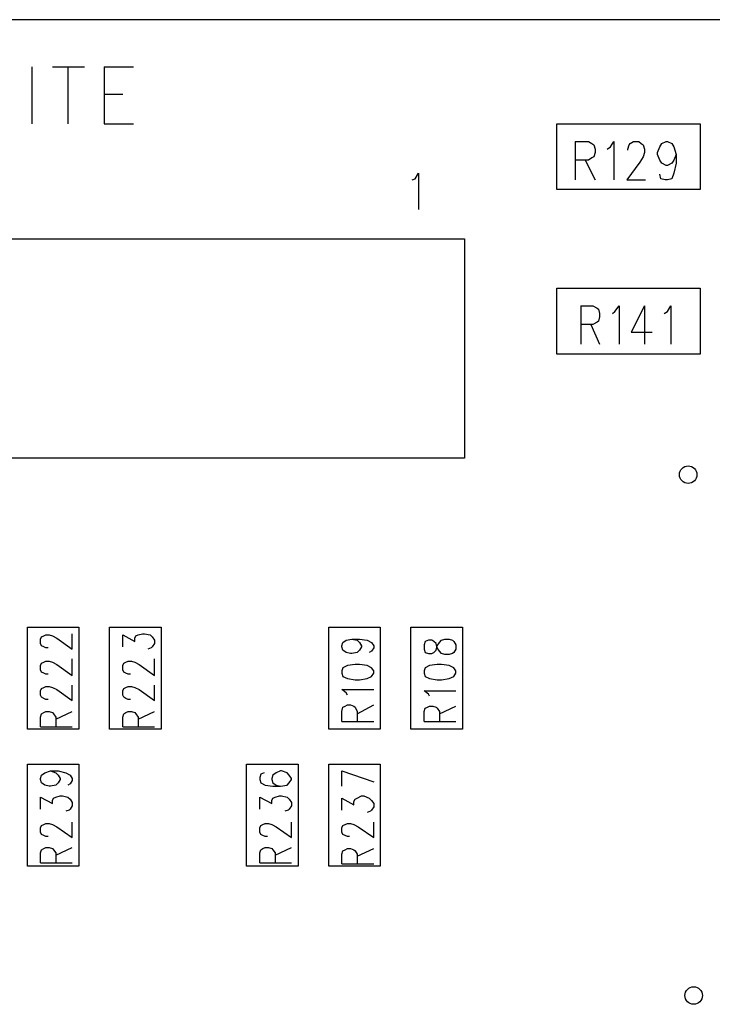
# Model space of a CAD drawing. Extents: x 11.9 to 28.1, y 10.8 to 21.2.
# Tile 48 of 53: x 21.9 to 22.5, y 19.1 to 20. Entities that reach past the tile are written whole.
import ezdxf

# ---------------------------------------------------------------- set-up
doc = ezdxf.new("R2010")
doc.units = 0
doc.header["$MEASUREMENT"] = 0
doc.layers.add('LAYNR1', color=2, linetype='Continuous')

msp = doc.modelspace()

# ---------------------------------------------------------------- linework, layer by layer
at = {"layer": 'LAYNR1', "color": 7}
for points in [[(23.448, 20.041), (13.097, 20.041)], [(21.903, 19.998), (21.903, 19.946)], [(21.922, 19.998), (21.951, 19.998)], [(21.936, 19.998), (21.936, 19.946)], [(21.969, 19.998), (21.969, 19.946)], [(21.969, 19.998), (21.996, 19.998)], [(21.969, 19.973), (21.986, 19.973)], [(21.969, 19.946), (21.996, 19.946)], [(22.382, 19.886), (22.382, 19.946)], [(22.382, 19.946), (22.513, 19.946)], [(22.513, 19.946), (22.513, 19.886)], [(22.399, 19.93), (22.399, 19.895)], [(22.399, 19.93), (22.411, 19.93)], [(22.411, 19.93), (22.414, 19.928)], [(22.414, 19.928), (22.416, 19.927)], [(22.416, 19.927), (22.417, 19.923)], [(22.431, 19.925), (22.434, 19.93)], [(22.434, 19.93), (22.434, 19.895)], [(22.447, 19.923), (22.448, 19.927)], [(22.448, 19.927), (22.449, 19.928)], [(22.449, 19.928), (22.452, 19.93)], [(22.452, 19.93), (22.457, 19.93)], [(22.457, 19.93), (22.459, 19.928)], [(22.459, 19.928), (22.461, 19.927)], [(22.461, 19.927), (22.462, 19.923)], [(22.476, 19.925), (22.478, 19.928)], [(22.478, 19.928), (22.482, 19.93)], [(22.482, 19.93), (22.483, 19.93)], [(22.483, 19.93), (22.487, 19.928)], [(22.487, 19.928), (22.489, 19.925)], [(22.417, 19.92), (22.416, 19.916)], [(22.417, 19.923), (22.417, 19.92)], [(22.428, 19.923), (22.431, 19.925)], [(22.447, 19.922), (22.447, 19.923)], [(22.462, 19.92), (22.461, 19.916)], [(22.462, 19.923), (22.462, 19.92)], [(22.474, 19.92), (22.476, 19.925)], [(22.474, 19.918), (22.474, 19.92)], [(22.476, 19.913), (22.474, 19.918)], [(22.489, 19.925), (22.491, 19.918)], [(22.491, 19.918), (22.489, 19.913)], [(22.491, 19.918), (22.491, 19.91)], [(22.411, 19.913), (22.399, 19.913)], [(22.408, 19.913), (22.417, 19.895)], [(22.414, 19.915), (22.411, 19.913)], [(22.416, 19.916), (22.414, 19.915)], [(22.458, 19.911), (22.446, 19.895)], [(22.461, 19.916), (22.458, 19.911)], [(22.478, 19.91), (22.476, 19.913)], [(22.482, 19.908), (22.478, 19.91)], [(22.487, 19.91), (22.483, 19.908)], [(22.489, 19.913), (22.487, 19.91)], [(22.491, 19.91), (22.489, 19.901)], [(22.25, 19.895), (22.253, 19.896), (22.256, 19.901), (22.256, 19.868)], [(22.477, 19.896), (22.476, 19.9)], [(22.483, 19.908), (22.482, 19.908)], [(22.489, 19.901), (22.487, 19.896)], [(22.446, 19.895), (22.463, 19.895)], [(22.481, 19.895), (22.477, 19.896)], [(22.483, 19.895), (22.481, 19.895)], [(22.487, 19.896), (22.483, 19.895)], [(22.513, 19.886), (22.382, 19.886)], [(20.597, 19.841), (22.298, 19.841)], [(22.298, 19.841), (22.298, 19.641)], [(22.382, 19.736), (22.382, 19.796)], [(22.382, 19.796), (22.513, 19.796)], [(22.513, 19.796), (22.513, 19.736)], [(22.404, 19.78), (22.404, 19.745)], [(22.404, 19.78), (22.415, 19.78), (22.419, 19.778), (22.42, 19.777), (22.421, 19.773), (22.421, 19.77), (22.42, 19.766), (22.419, 19.765), (22.415, 19.763), (22.404, 19.763)], [(22.433, 19.773), (22.435, 19.775), (22.439, 19.78), (22.439, 19.745)], [(22.462, 19.78), (22.45, 19.756), (22.469, 19.756)], [(22.462, 19.78), (22.462, 19.745)], [(22.48, 19.773), (22.483, 19.775), (22.486, 19.78), (22.486, 19.745)], [(22.413, 19.763), (22.421, 19.745)], [(22.513, 19.736), (22.382, 19.736)], [(22.298, 19.641), (20.597, 19.641)], [(21.899, 19.394), (21.899, 19.487)], [(21.899, 19.487), (21.946, 19.487)], [(21.946, 19.487), (21.946, 19.394)], [(21.974, 19.394), (21.974, 19.487)], [(21.974, 19.487), (22.021, 19.487)], [(22.021, 19.487), (22.021, 19.394)], [(22.174, 19.394), (22.174, 19.487)], [(22.174, 19.487), (22.221, 19.487)], [(22.221, 19.487), (22.221, 19.394)], [(22.249, 19.394), (22.249, 19.487)], [(22.249, 19.487), (22.296, 19.487)], [(22.296, 19.487), (22.296, 19.394)], [(21.918, 19.468), (21.916, 19.468), (21.914, 19.469), (21.912, 19.47), (21.911, 19.472), (21.911, 19.476), (21.912, 19.478), (21.914, 19.479), (21.916, 19.48), (21.919, 19.48), (21.922, 19.479), (21.926, 19.477), (21.94, 19.467), (21.94, 19.481)], [(21.986, 19.469), (21.986, 19.48), (21.997, 19.474), (21.997, 19.477), (21.998, 19.479), (22, 19.48), (22.004, 19.481), (22.006, 19.481), (22.011, 19.48), (22.013, 19.478), (22.015, 19.475), (22.015, 19.472), (22.013, 19.469), (22.012, 19.468), (22.009, 19.467)], [(22.195, 19.476), (22.2, 19.475), (22.202, 19.473), (22.204, 19.47), (22.204, 19.469), (22.202, 19.466), (22.2, 19.464), (22.195, 19.463), (22.194, 19.463), (22.19, 19.464), (22.187, 19.466), (22.186, 19.469), (22.186, 19.47), (22.187, 19.473), (22.19, 19.475), (22.195, 19.476), (22.202, 19.476), (22.209, 19.475), (22.213, 19.473), (22.215, 19.47), (22.215, 19.468), (22.213, 19.465), (22.211, 19.464)], [(22.262, 19.474), (22.261, 19.471), (22.261, 19.467)], [(22.27, 19.474), (22.268, 19.475), (22.265, 19.475), (22.262, 19.474)], [(22.268, 19.463), (22.27, 19.464), (22.272, 19.466), (22.273, 19.47), (22.275, 19.473), (22.277, 19.475), (22.28, 19.476), (22.284, 19.476), (22.287, 19.475), (22.288, 19.474)], [(22.277, 19.463), (22.275, 19.465), (22.273, 19.468), (22.272, 19.472), (22.27, 19.474)], [(22.288, 19.474), (22.29, 19.471), (22.29, 19.467), (22.288, 19.464), (22.287, 19.463)], [(22.261, 19.467), (22.262, 19.464), (22.265, 19.463)], [(22.265, 19.463), (22.268, 19.463)], [(22.287, 19.463), (22.284, 19.462), (22.28, 19.462), (22.277, 19.463)], [(21.918, 19.444), (21.916, 19.444), (21.914, 19.445), (21.912, 19.446), (21.911, 19.448), (21.911, 19.452), (21.912, 19.454), (21.914, 19.455), (21.916, 19.456), (21.919, 19.456), (21.922, 19.455), (21.926, 19.453), (21.94, 19.443), (21.94, 19.458)], [(21.993, 19.444), (21.991, 19.444), (21.989, 19.445), (21.987, 19.446), (21.986, 19.448), (21.986, 19.452), (21.987, 19.454), (21.989, 19.455), (21.991, 19.456), (21.994, 19.456), (21.997, 19.455), (22.001, 19.453), (22.015, 19.443), (22.015, 19.458)], [(22.261, 19.445), (22.262, 19.442), (22.266, 19.44), (22.273, 19.439), (22.277, 19.439), (22.284, 19.44), (22.288, 19.442), (22.29, 19.445), (22.29, 19.447), (22.288, 19.45), (22.284, 19.452)], [(22.266, 19.452), (22.262, 19.45), (22.261, 19.447), (22.261, 19.445)], [(22.284, 19.452), (22.277, 19.453), (22.273, 19.453), (22.266, 19.452)], [(21.918, 19.421), (21.916, 19.421), (21.914, 19.422), (21.912, 19.423), (21.911, 19.425), (21.911, 19.429), (21.912, 19.431), (21.914, 19.432), (21.916, 19.433), (21.919, 19.433), (21.922, 19.432), (21.926, 19.43), (21.94, 19.42), (21.94, 19.434)], [(21.993, 19.421), (21.991, 19.421), (21.989, 19.422), (21.987, 19.423), (21.986, 19.425), (21.986, 19.429), (21.987, 19.431), (21.989, 19.432), (21.991, 19.433), (21.994, 19.433), (21.997, 19.432), (22.001, 19.43), (22.015, 19.42), (22.015, 19.434)], [(22.191, 19.425), (22.19, 19.427), (22.186, 19.43), (22.215, 19.43)], [(22.266, 19.424), (22.265, 19.426), (22.261, 19.429)], [(22.261, 19.429), (22.29, 19.429)], [(22.186, 19.401), (22.186, 19.41), (22.187, 19.414), (22.189, 19.415), (22.191, 19.416), (22.194, 19.416), (22.197, 19.415), (22.198, 19.414), (22.2, 19.41), (22.2, 19.401)], [(22.2, 19.408), (22.215, 19.416)], [(22.261, 19.401), (22.261, 19.41), (22.262, 19.413), (22.264, 19.414), (22.266, 19.415), (22.269, 19.415), (22.272, 19.414), (22.273, 19.413), (22.275, 19.41), (22.275, 19.401)], [(22.275, 19.408), (22.29, 19.415)], [(21.911, 19.396), (21.911, 19.405), (21.912, 19.408), (21.914, 19.409), (21.916, 19.41), (21.919, 19.41), (21.922, 19.409), (21.923, 19.408), (21.925, 19.405), (21.925, 19.396)], [(21.925, 19.403), (21.94, 19.41)], [(21.986, 19.396), (21.986, 19.405), (21.987, 19.408), (21.989, 19.409), (21.991, 19.41), (21.994, 19.41), (21.997, 19.409), (21.998, 19.408), (22, 19.405), (22, 19.396)], [(22, 19.403), (22.015, 19.41)], [(22.186, 19.401), (22.215, 19.401)], [(22.261, 19.401), (22.29, 19.401)], [(21.946, 19.394), (21.899, 19.394)], [(21.911, 19.396), (21.94, 19.396)], [(22.021, 19.394), (21.974, 19.394)], [(21.986, 19.396), (22.015, 19.396)], [(22.221, 19.394), (22.174, 19.394)], [(22.296, 19.394), (22.249, 19.394)], [(21.899, 19.269), (21.899, 19.362)], [(21.899, 19.362), (21.946, 19.362)], [(21.946, 19.362), (21.946, 19.269)], [(22.099, 19.269), (22.099, 19.362)], [(22.099, 19.362), (22.146, 19.362)], [(22.146, 19.362), (22.146, 19.269)], [(22.174, 19.269), (22.174, 19.362)], [(22.174, 19.362), (22.221, 19.362)], [(22.221, 19.362), (22.221, 19.269)], [(21.911, 19.349), (21.912, 19.352), (21.915, 19.354), (21.92, 19.356), (21.927, 19.356), (21.934, 19.354), (21.938, 19.352), (21.94, 19.349)], [(21.92, 19.356), (21.925, 19.354), (21.927, 19.352), (21.929, 19.349)], [(22.115, 19.354), (22.112, 19.353), (22.111, 19.35), (22.111, 19.348), (22.112, 19.345), (22.116, 19.343), (22.123, 19.342), (22.13, 19.342), (22.136, 19.343), (22.138, 19.345), (22.14, 19.348), (22.14, 19.349)], [(22.14, 19.349), (22.138, 19.352), (22.136, 19.354), (22.131, 19.356), (22.13, 19.356), (22.126, 19.354), (22.123, 19.352), (22.122, 19.349)], [(22.186, 19.356), (22.215, 19.346)], [(22.186, 19.342), (22.186, 19.356)], [(21.929, 19.349), (21.929, 19.348), (21.927, 19.345), (21.925, 19.343), (21.92, 19.342), (21.919, 19.342), (21.915, 19.343), (21.912, 19.345), (21.911, 19.348), (21.911, 19.349)], [(21.94, 19.349), (21.94, 19.347), (21.938, 19.344), (21.936, 19.343)], [(22.122, 19.349), (22.122, 19.348), (22.123, 19.345), (22.126, 19.343), (22.13, 19.342)], [(21.911, 19.321), (21.911, 19.332), (21.922, 19.326), (21.922, 19.329), (21.923, 19.331), (21.925, 19.332), (21.929, 19.333), (21.931, 19.333), (21.936, 19.332), (21.938, 19.33), (21.94, 19.327)], [(21.94, 19.327), (21.94, 19.324), (21.938, 19.321), (21.937, 19.32), (21.934, 19.319)], [(22.111, 19.321), (22.111, 19.332), (22.122, 19.326), (22.122, 19.329), (22.123, 19.331), (22.125, 19.332), (22.129, 19.333), (22.131, 19.333), (22.136, 19.332), (22.138, 19.33), (22.14, 19.327)], [(22.14, 19.327), (22.14, 19.324), (22.138, 19.321), (22.137, 19.32), (22.134, 19.319)], [(22.186, 19.32), (22.186, 19.331), (22.197, 19.325), (22.197, 19.328), (22.198, 19.33), (22.2, 19.331), (22.204, 19.333), (22.206, 19.333), (22.211, 19.331), (22.213, 19.329), (22.215, 19.326), (22.215, 19.323), (22.213, 19.32), (22.212, 19.319), (22.209, 19.318)], [(21.911, 19.304), (21.912, 19.306), (21.914, 19.307), (21.916, 19.308), (21.919, 19.308), (21.922, 19.307), (21.926, 19.305), (21.94, 19.295), (21.94, 19.309)], [(22.111, 19.304), (22.112, 19.306), (22.114, 19.307), (22.116, 19.308), (22.119, 19.308), (22.122, 19.307), (22.126, 19.305), (22.14, 19.295), (22.14, 19.309)], [(22.193, 19.296), (22.191, 19.296), (22.189, 19.297), (22.187, 19.298), (22.186, 19.3), (22.186, 19.304), (22.187, 19.306), (22.189, 19.307), (22.191, 19.308), (22.194, 19.308), (22.197, 19.307), (22.201, 19.305), (22.215, 19.295), (22.215, 19.309)], [(21.918, 19.296), (21.916, 19.296), (21.914, 19.297), (21.912, 19.298), (21.911, 19.3), (21.911, 19.304)], [(22.118, 19.296), (22.116, 19.296), (22.114, 19.297), (22.112, 19.298), (22.111, 19.3), (22.111, 19.304)], [(21.911, 19.272), (21.911, 19.281), (21.912, 19.284), (21.914, 19.285), (21.916, 19.286), (21.919, 19.286), (21.922, 19.285), (21.923, 19.284), (21.925, 19.281), (21.925, 19.272)], [(21.925, 19.279), (21.94, 19.286)], [(22.111, 19.272), (22.111, 19.281), (22.112, 19.284), (22.114, 19.285), (22.116, 19.286), (22.119, 19.286), (22.122, 19.285), (22.123, 19.284), (22.125, 19.281), (22.125, 19.272)], [(22.125, 19.279), (22.14, 19.286)], [(22.186, 19.271), (22.186, 19.28), (22.187, 19.283), (22.189, 19.284), (22.191, 19.285), (22.194, 19.285), (22.197, 19.284), (22.198, 19.283), (22.2, 19.28), (22.2, 19.271)], [(22.2, 19.278), (22.215, 19.285)], [(21.911, 19.272), (21.94, 19.272)], [(22.111, 19.272), (22.14, 19.272)], [(21.946, 19.269), (21.899, 19.269)], [(22.146, 19.269), (22.099, 19.269)], [(22.221, 19.269), (22.174, 19.269)], [(22.186, 19.271), (22.215, 19.271)]]:
    msp.add_lwpolyline(points, dxfattribs=at)
msp.add_lwpolyline([(22.186, 19.445), (22.187, 19.442), (22.191, 19.44), (22.198, 19.439), (22.202, 19.439), (22.209, 19.44), (22.213, 19.442), (22.215, 19.445), (22.215, 19.447), (22.213, 19.45), (22.209, 19.452), (22.202, 19.453), (22.198, 19.453), (22.191, 19.452), (22.187, 19.45), (22.186, 19.447), (22.186, 19.445)], close=True, dxfattribs=at)
for centre in [(22.502, 19.626), (22.507, 19.151)]:
    msp.add_circle(centre, 0.008, dxfattribs=at)

doc.saveas('drawing.dxf')
